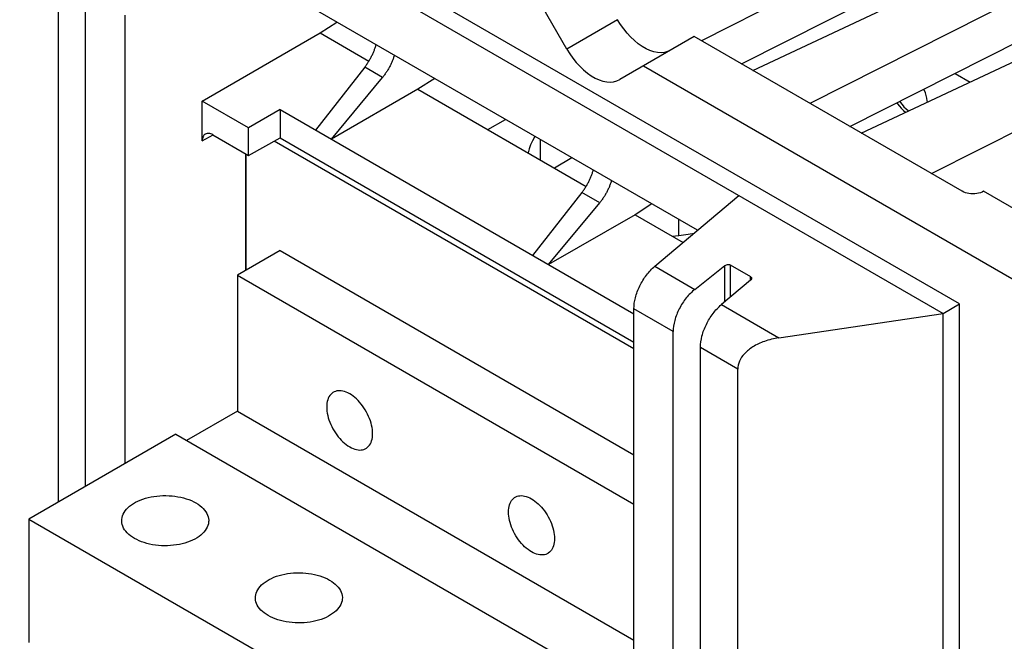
# Model space of a CAD drawing. Extents: x 0 to 17, y 0 to 11.
# Tile 59 of 67: x 14.306 to 15.032, y 2.953 to 3.411. Entities that reach past the tile are written whole.
import ezdxf

# ---------------------------------------------------------------- set-up
doc = ezdxf.new("R2010")
doc.units = 0
doc.header["$LTSCALE"] = 0.935
doc.layers.get('0').update_dxf_attribs({"linetype": 'CONTINUOUS'})

msp = doc.modelspace()

# ---------------------------------------------------------------- linework, layer by layer
at = {"color": 7, "linetype": 'CONTINUOUS'}
for p, q in [((14.99942, 3.20168), (11.15021, 5.42396)), ((11.13858, 5.41677), (14.98748, 3.19467)), ((14.99911, 3.49194), (14.809, 3.39586)), ((14.84685, 3.37401), (15.04372, 3.46619)), ((14.80623, 3.25604), (14.46403, 3.45361)), ((14.33467, 3.05549), (14.33467, 3.44308)), ((15.07786, 3.44501), (14.8891, 3.34962)), ((14.83854, 3.37881), (14.96402, 3.44219)), ((14.35478, 3.0671), (14.35478, 3.43147)), ((14.38377, 3.41474), (14.38377, 3.08384)), ((14.70974, 3.38976), (14.69229, 3.41998)), ((14.52784, 3.40165), (14.54019, 3.40964)), ((14.74721, 3.41139), (14.70974, 3.38976)), ((14.44077, 3.35138), (14.52784, 3.40165)), ((14.52784, 3.40165), (14.56378, 3.3809)), ((14.8037, 3.39892), (14.74878, 3.36722)), ((15.00138, 3.2848), (14.8037, 3.39892)), ((14.91863, 3.33257), (15.04469, 3.39627)), ((14.92695, 3.32777), (15.05632, 3.38834)), ((14.56068, 3.37643), (14.52431, 3.33001)), ((14.5738, 3.36886), (14.56068, 3.37643)), ((14.76623, 3.37729), (15.07829, 3.19713)), ((14.99618, 3.37176), (15.00726, 3.36537)), ((14.53614, 3.32318), (14.5738, 3.36886)), ((14.6123, 3.36801), (14.59995, 3.36002)), ((14.59995, 3.36002), (14.53614, 3.32318)), ((14.59995, 3.36002), (14.72398, 3.28841)), ((14.47499, 3.33162), (14.44077, 3.35138)), ((14.44077, 3.32191), (14.44077, 3.35138)), ((14.49825, 3.34505), (14.47499, 3.33162)), ((14.49825, 3.34505), (14.75923, 3.19438)), ((14.49825, 3.34505), (14.49825, 3.32422)), ((14.65144, 3.33029), (14.66453, 3.33785)), ((14.97879, 3.29784), (15.05632, 3.33701)), ((14.47499, 3.31126), (14.47499, 3.33162)), ((14.44077, 3.32191), (14.44879, 3.32638)), ((14.44866, 3.32646), (14.47499, 3.31126)), ((14.47499, 3.31126), (14.49825, 3.32422)), ((14.75923, 3.16864), (14.49392, 3.32181)), ((14.49825, 3.32422), (14.75923, 3.17355)), ((14.69015, 3.32306), (14.69015, 3.30794)), ((14.473, 3.22643), (14.473, 3.3124)), ((14.47305, 3.31238), (14.47305, 3.22646)), ((14.71348, 3.30959), (14.70062, 3.3019)), ((14.72088, 3.28395), (14.68451, 3.23752)), ((14.734, 3.27637), (14.72088, 3.28395)), ((15.12365, 3.22331), (15.01716, 3.28479)), ((14.69634, 3.23069), (14.734, 3.27637)), ((14.77468, 3.22951), (14.83673, 3.2817)), ((14.7725, 3.27552), (14.76015, 3.26753)), ((14.76015, 3.26753), (14.69634, 3.23069)), ((14.76015, 3.26753), (14.79557, 3.24708)), ((14.79216, 3.26416), (14.79216, 3.25223)), ((14.49829, 3.24103), (14.46674, 3.22282)), ((14.49829, 3.24103), (14.75923, 3.09038)), ((14.77468, 3.22951), (14.80421, 3.21246)), ((14.80421, 3.21246), (14.82638, 3.23002)), ((14.82638, 3.20335), (14.82638, 3.23002)), ((14.83029, 3.23046), (14.84515, 3.22189)), ((14.83029, 3.23046), (14.83029, 3.20664)), ((14.46674, 3.22282), (14.75923, 3.05394)), ((14.46674, 3.22282), (14.46674, 3.12263)), ((14.84518, 3.21917), (14.82378, 3.20116)), ((14.84515, 3.21917), (14.84515, 3.22189)), ((14.78822, 3.18124), (14.75923, 3.19797)), ((14.75923, 2.65713), (14.75923, 3.19797)), ((14.82378, 3.20116), (14.86612, 3.17671)), ((14.98748, 3.19467), (14.99942, 3.20168)), ((14.99942, 1.85382), (14.99942, 3.20156)), ((14.86612, 3.17671), (14.98737, 3.19473)), ((14.98737, 1.84722), (14.98737, 3.19473)), ((14.78822, 1.90851), (14.78822, 3.18124)), ((14.83593, 3.15369), (14.80833, 3.16963)), ((14.80833, 1.8969), (14.80833, 3.16963)), ((14.83594, 1.88096), (14.83593, 3.15369)), ((14.46674, 3.12263), (14.42927, 3.101)), ((14.46674, 3.12263), (14.75923, 2.95376)), ((14.42138, 3.10555), (14.31293, 3.04294)), ((14.42138, 3.10555), (14.729, 2.92795)), ((14.31293, 3.04294), (14.61265, 2.86989)), ((14.31293, 3.04294), (14.31293, 2.95186))]:
    msp.add_line(p, q, dxfattribs=at)
for points in [[(14.78625, 3.38885), (14.78406, 3.38785), (14.78173, 3.38724), (14.77926, 3.38702), (14.77663, 3.38719), (14.77386, 3.38775), (14.77105, 3.38868), (14.76818, 3.38999), (14.76527, 3.39167), (14.76241, 3.39367), (14.7596, 3.39599), (14.75683, 3.39862), (14.7542, 3.40149), (14.75173, 3.40456), (14.7494, 3.40786), (14.74721, 3.41139)], [(14.70974, 3.38976), (14.71193, 3.38623), (14.71426, 3.38293), (14.71673, 3.37986), (14.71936, 3.37699), (14.72213, 3.37436), (14.72494, 3.37204), (14.72781, 3.37004), (14.73072, 3.36836), (14.73358, 3.36705), (14.7364, 3.36612), (14.73916, 3.36556), (14.7418, 3.36539), (14.74426, 3.36561), (14.74659, 3.36622), (14.74878, 3.36722)], [(14.97569, 3.35059), (14.97565, 3.35145), (14.97537, 3.35342), (14.97492, 3.35543), (14.97428, 3.35749), (14.97347, 3.35957), (14.9732, 3.36015)], [(14.95329, 3.35008), (14.95371, 3.34943), (14.95504, 3.34765), (14.95647, 3.346), (14.958, 3.34448), (14.95955, 3.34315), (14.95965, 3.34308)], [(14.95533, 3.35112), (14.95568, 3.35057), (14.95702, 3.34878), (14.95845, 3.34714), (14.95997, 3.34562), (14.96152, 3.34429), (14.96181, 3.34409)], [(14.68636, 3.32525), (14.68602, 3.32476), (14.68438, 3.3219), (14.683, 3.31898), (14.68191, 3.31602), (14.68113, 3.31315)], [(15.01716, 3.28479), (15.01603, 3.28423), (15.01482, 3.28376), (15.01354, 3.28339), (15.01217, 3.28313), (15.01072, 3.28296), (15.00928, 3.2829), (15.00783, 3.28296), (15.00638, 3.28313), (15.00501, 3.28339), (15.00373, 3.28376), (15.00252, 3.28423), (15.00138, 3.2848)], [(14.78739, 3.2518), (14.79235, 3.25225), (14.79749, 3.25288), (14.80254, 3.25368), (14.80367, 3.25389)], [(14.53757, 3.13657), (14.53713, 3.13629), (14.5363, 3.13566), (14.53555, 3.13492), (14.53487, 3.13407), (14.53428, 3.13312), (14.53377, 3.13207), (14.53335, 3.13092), (14.53303, 3.1297), (14.53279, 3.1284), (14.53265, 3.12702), (14.5326, 3.12559), (14.53265, 3.1241), (14.53279, 3.12256), (14.53303, 3.12099), (14.53335, 3.11939), (14.53377, 3.11776), (14.53428, 3.11612), (14.53487, 3.11449), (14.53555, 3.11285), (14.5363, 3.11124), (14.53713, 3.10966), (14.53803, 3.1081), (14.53899, 3.10659), (14.54, 3.10514), (14.54108, 3.10373), (14.5422, 3.1024), (14.54336, 3.10115), (14.54456, 3.09997), (14.54578, 3.09889), (14.54702, 3.0979), (14.54828, 3.09701), (14.54956, 3.09622)], [(14.54956, 3.13538), (14.54828, 3.13606), (14.54702, 3.13662), (14.54578, 3.13707), (14.54456, 3.13739), (14.54336, 3.1376), (14.5422, 3.13769), (14.54108, 3.13765), (14.54, 3.13749), (14.53899, 3.13721), (14.53803, 3.13681), (14.53757, 3.13657)], [(14.56155, 3.09503), (14.56199, 3.0953), (14.56282, 3.09593), (14.56357, 3.09668), (14.56425, 3.09753), (14.56484, 3.09848), (14.56534, 3.09953), (14.56576, 3.10067), (14.56609, 3.1019), (14.56633, 3.1032), (14.56647, 3.10457), (14.56652, 3.10601), (14.56647, 3.1075), (14.56633, 3.10904), (14.56609, 3.11061), (14.56576, 3.11221), (14.56534, 3.11384), (14.56484, 3.11547), (14.56425, 3.11711), (14.56357, 3.11874), (14.56282, 3.12035), (14.56199, 3.12194), (14.56109, 3.1235), (14.56013, 3.125), (14.55911, 3.12646), (14.55804, 3.12786), (14.55692, 3.12919), (14.55576, 3.13045), (14.55455, 3.13163), (14.55333, 3.13271), (14.5521, 3.13369), (14.55084, 3.13458), (14.54956, 3.13538)], [(14.54956, 3.09622), (14.55084, 3.09553), (14.5521, 3.09497), (14.55333, 3.09453), (14.55455, 3.0942), (14.55576, 3.09399), (14.55692, 3.09391), (14.55804, 3.09394), (14.55911, 3.0941), (14.56013, 3.09438), (14.56109, 3.09478), (14.56155, 3.09503)], [(14.38143, 3.0418), (14.38147, 3.04277), (14.38166, 3.04405), (14.38202, 3.04533), (14.38252, 3.04659), (14.38317, 3.04782), (14.38398, 3.04904), (14.38492, 3.0502), (14.386, 3.05133), (14.38723, 3.05242), (14.38857, 3.05345), (14.39004, 3.05442), (14.39163, 3.05534), (14.39331, 3.05619), (14.3951, 3.05696), (14.39698, 3.05767), (14.39894, 3.0583), (14.40096, 3.05884), (14.40306, 3.05931), (14.40519, 3.05968), (14.40737, 3.05997), (14.40959, 3.06018), (14.41182, 3.06029), (14.41405, 3.06031), (14.41629, 3.06024), (14.41851, 3.06009), (14.42071, 3.05984), (14.42287, 3.0595), (14.42499, 3.05908), (14.42704, 3.05858), (14.42905, 3.05799), (14.43096, 3.05733), (14.43278, 3.05659), (14.43452, 3.05578), (14.43617, 3.05489)], [(14.68365, 3.0188), (14.68237, 3.01959), (14.68111, 3.02048), (14.67987, 3.02147), (14.67865, 3.02255), (14.67745, 3.02373), (14.67629, 3.02499), (14.67517, 3.02632), (14.67409, 3.02772), (14.67307, 3.02918), (14.67211, 3.03068), (14.67121, 3.03224), (14.67039, 3.03383), (14.66964, 3.03544), (14.66896, 3.03707), (14.66837, 3.03871), (14.66786, 3.04034), (14.66744, 3.04197), (14.66711, 3.04357), (14.66688, 3.04514), (14.66674, 3.04668), (14.66669, 3.04817), (14.66674, 3.0496), (14.66688, 3.05098), (14.66711, 3.05228), (14.66744, 3.05351), (14.66786, 3.05465), (14.66837, 3.0557), (14.66896, 3.05665), (14.66964, 3.0575), (14.67039, 3.05824), (14.67121, 3.05887), (14.67166, 3.05915)], [(14.67166, 3.05915), (14.67211, 3.05939), (14.67307, 3.05979), (14.67409, 3.06007), (14.67517, 3.06023), (14.67629, 3.06027), (14.67745, 3.06019), (14.67865, 3.05998), (14.67987, 3.05965), (14.68111, 3.05921), (14.68237, 3.05864), (14.68365, 3.05796)], [(14.68365, 3.05796), (14.68492, 3.05717), (14.68618, 3.05628), (14.68742, 3.05529), (14.68864, 3.05421), (14.68984, 3.05303), (14.691, 3.05178), (14.69212, 3.05045), (14.6932, 3.04904), (14.69422, 3.04759), (14.69518, 3.04608), (14.69608, 3.04452), (14.6969, 3.04293), (14.69766, 3.04132), (14.69833, 3.03969), (14.69892, 3.03806), (14.69943, 3.03642), (14.69985, 3.03479), (14.70018, 3.03319), (14.70041, 3.03162), (14.70056, 3.03008), (14.7006, 3.02859), (14.70056, 3.02716), (14.70041, 3.02578), (14.70018, 3.02448), (14.69985, 3.02326), (14.69943, 3.02211), (14.69892, 3.02106), (14.69833, 3.02011), (14.69766, 3.01926), (14.6969, 3.01852), (14.69608, 3.01789), (14.69564, 3.01761)], [(14.43617, 3.05489), (14.43771, 3.05394), (14.43912, 3.05293), (14.44039, 3.05188), (14.44154, 3.05078), (14.44256, 3.04962), (14.44343, 3.04843), (14.44416, 3.04721), (14.44474, 3.04596), (14.44517, 3.04469), (14.44544, 3.04341), (14.44556, 3.04212), (14.44556, 3.0418)], [(14.39082, 3.02871), (14.38928, 3.02966), (14.38787, 3.03066), (14.3866, 3.03171), (14.38545, 3.03282), (14.38443, 3.03398), (14.38355, 3.03516), (14.38283, 3.03638), (14.38225, 3.03764), (14.38182, 3.0389), (14.38155, 3.04018), (14.38143, 3.04148), (14.38143, 3.0418)], [(14.44556, 3.0418), (14.44552, 3.04083), (14.44532, 3.03954), (14.44497, 3.03826), (14.44447, 3.03701), (14.44382, 3.03577), (14.44301, 3.03456), (14.44207, 3.03339), (14.44098, 3.03226), (14.43976, 3.03118), (14.43842, 3.03015), (14.43695, 3.02917), (14.43536, 3.02826), (14.43368, 3.02741), (14.43189, 3.02663), (14.43001, 3.02593), (14.42805, 3.0253), (14.42603, 3.02476), (14.42393, 3.02429), (14.42179, 3.02391), (14.41962, 3.02362), (14.4174, 3.02342), (14.41517, 3.02331), (14.41294, 3.02329), (14.4107, 3.02335), (14.40848, 3.02351), (14.40628, 3.02376), (14.40411, 3.02409), (14.402, 3.02451), (14.39994, 3.02502), (14.39794, 3.02561), (14.39603, 3.02627), (14.39421, 3.02701), (14.39247, 3.02782), (14.39082, 3.02871)], [(14.69564, 3.01761), (14.69518, 3.01737), (14.69422, 3.01697), (14.6932, 3.01669), (14.69212, 3.01653), (14.691, 3.01649), (14.68984, 3.01658), (14.68864, 3.01678), (14.68742, 3.01711), (14.68618, 3.01755), (14.68492, 3.01812), (14.68365, 3.0188)], [(14.48002, 2.98488), (14.48006, 2.98584), (14.48026, 2.98713), (14.48061, 2.98841), (14.48111, 2.98967), (14.48177, 2.9909), (14.48257, 2.99211), (14.48351, 2.99328), (14.4846, 2.99441), (14.48582, 2.9955), (14.48717, 2.99653), (14.48863, 2.9975), (14.49022, 2.99842), (14.49191, 2.99926), (14.49369, 3.00004), (14.49558, 3.00075), (14.49753, 3.00137), (14.49956, 3.00192), (14.50165, 3.00238), (14.50379, 3.00276), (14.50597, 3.00305), (14.50818, 3.00325), (14.51041, 3.00336), (14.51264, 3.00339), (14.51489, 3.00332), (14.51711, 3.00316), (14.5193, 3.00291), (14.52147, 3.00258), (14.52358, 3.00216), (14.52564, 3.00165), (14.52764, 3.00107), (14.52956, 3.0004), (14.53138, 2.99967), (14.53311, 2.99885), (14.53477, 2.99797)], [(14.53477, 2.99797), (14.5363, 2.99701), (14.53771, 2.99601), (14.53898, 2.99496), (14.54013, 2.99385), (14.54115, 2.9927), (14.54203, 2.99151), (14.54276, 2.99029), (14.54334, 2.98904), (14.54376, 2.98777), (14.54403, 2.98649), (14.54415, 2.98519), (14.54416, 2.98487)], [(14.48941, 2.97178), (14.48787, 2.97274), (14.48647, 2.97374), (14.48519, 2.97479), (14.48404, 2.9759), (14.48302, 2.97705), (14.48215, 2.97824), (14.48142, 2.97946), (14.48084, 2.98071), (14.48041, 2.98198), (14.48014, 2.98326), (14.48002, 2.98455), (14.48002, 2.98488)], [(14.54416, 2.98487), (14.54411, 2.9839), (14.54392, 2.98262), (14.54357, 2.98134), (14.54307, 2.98008), (14.54241, 2.97885), (14.54161, 2.97764), (14.54066, 2.97647), (14.53958, 2.97534), (14.53836, 2.97425), (14.53701, 2.97322), (14.53554, 2.97225), (14.53396, 2.97133), (14.53227, 2.97048), (14.53048, 2.96971), (14.5286, 2.969), (14.52665, 2.96838), (14.52462, 2.96783), (14.52252, 2.96737), (14.52039, 2.96699), (14.51821, 2.9667), (14.51599, 2.9665), (14.51377, 2.96638), (14.51153, 2.96636), (14.50929, 2.96643), (14.50707, 2.96659), (14.50488, 2.96683), (14.50271, 2.96717), (14.50059, 2.96759), (14.49854, 2.96809), (14.49654, 2.96868), (14.49462, 2.96935), (14.4928, 2.97008), (14.49106, 2.97089), (14.48941, 2.97178)]]:
    msp.add_lwpolyline(points, dxfattribs=at)
at = {"color": 4, "linetype": 'CONTINUOUS'}
msp.add_open_spline([(0.2175, 10.8), (0.2175, 10.8), (0.2175, 10.8), (0.21751, 10.8), (0.21752, 10.8), (0.21753, 10.8), (0.21755, 10.8), (0.21757, 10.8), (0.21759, 10.8), (0.21764, 10.8), (0.21769, 10.8), (0.21775, 10.8), (0.21782, 10.8), (0.2179, 10.8), (0.218, 10.8), (0.21813, 10.8), (0.2183, 10.8), (0.21851, 10.8), (0.21876, 10.8), (0.21901, 10.8), (0.21927, 10.8), (0.2196, 10.8), (0.22002, 10.8), (0.22053, 10.8), (0.22103, 10.8), (0.22171, 10.8), (0.22255, 10.8), (0.22356, 10.8), (0.22457, 10.8), (0.22558, 10.8), (0.22659, 10.8), (0.22793, 10.8), (0.22962, 10.8), (0.23164, 10.8), (0.23366, 10.8), (0.23568, 10.8), (0.2377, 10.8), (0.23972, 10.8), (0.24241, 10.8), (0.24577, 10.8), (0.24981, 10.8), (0.25385, 10.8), (0.25789, 10.8), (0.26193, 10.8), (0.26732, 10.8), (0.27405, 10.8), (0.28213, 10.8), (0.29021, 10.8), (0.29828, 10.8), (0.30636, 10.8), (0.31444, 10.8), (0.32252, 10.8), (0.33329, 10.8), (0.34676, 10.8), (0.36291, 10.8), (0.37907, 10.8), (0.39523, 10.8), (0.41138, 10.8), (0.42754, 10.8), (0.44908, 10.8), (0.47601, 10.8), (0.50832, 10.8), (0.54064, 10.8), (0.57295, 10.8), (0.60527, 10.8), (0.63758, 10.8), (0.66989, 10.8), (0.70221, 10.8), (0.74529, 10.8), (0.79915, 10.8), (0.86378, 10.8), (0.9284, 10.8), (0.99303, 10.8), (1.05766, 10.8), (1.12229, 10.8), (1.18691, 10.8), (1.27308, 10.8), (1.3808, 10.8), (1.51005, 10.8), (1.63931, 10.8), (1.76856, 10.8), (1.89782, 10.8), (2.02707, 10.8), (2.15633, 10.8), (2.28558, 10.8), (2.41484, 10.8), (2.58718, 10.8), (2.8026, 10.8), (3.06111, 10.8), (3.31962, 10.8), (3.57813, 10.8), (3.83664, 10.8), (4.09516, 10.8), (4.35367, 10.8), (4.61218, 10.8), (4.95686, 10.8), (5.38771, 10.8), (5.90473, 10.8), (6.42175, 10.8), (6.93877, 10.8), (7.45579, 10.8), (7.97281, 10.8), (8.48983, 10.8), (9.00685, 10.8), (9.52387, 10.8), (10.04089, 10.8), (10.55791, 10.8), (11.07493, 10.8), (11.59196, 10.8), (12.02281, 10.8), (12.36749, 10.8), (12.626, 10.8), (12.88451, 10.8), (13.14302, 10.8), (13.40153, 10.8), (13.66004, 10.8), (13.91855, 10.8), (14.17706, 10.8), (14.39248, 10.8), (14.56482, 10.8), (14.69408, 10.8), (14.82334, 10.8), (14.95259, 10.8), (15.08185, 10.8), (15.2111, 10.8), (15.34036, 10.8), (15.46961, 10.8), (15.59887, 10.8), (15.70658, 10.8), (15.79275, 10.8), (15.85738, 10.8), (15.922, 10.8), (15.98663, 10.8), (16.05126, 10.8), (16.11589, 10.8), (16.18051, 10.8), (16.23437, 10.8), (16.27746, 10.8), (16.30977, 10.8), (16.34208, 10.8), (16.3744, 10.8), (16.40671, 10.8), (16.43902, 10.8), (16.47134, 10.8), (16.50365, 10.8), (16.53058, 10.8), (16.55212, 10.8), (16.56828, 10.8), (16.58444, 10.8), (16.60059, 10.8), (16.61675, 10.8), (16.63291, 10.8), (16.64637, 10.8), (16.65714, 10.8), (16.66522, 10.8), (16.6733, 10.8), (16.68138, 10.8), (16.68946, 10.8), (16.69754, 10.8), (16.70561, 10.8), (16.71235, 10.8), (16.71773, 10.8), (16.72177, 10.8), (16.72581, 10.8), (16.72985, 10.8), (16.73389, 10.8), (16.73725, 10.8), (16.73995, 10.8), (16.74197, 10.8), (16.74399, 10.8), (16.74601, 10.8), (16.74803, 10.8), (16.75005, 10.8), (16.75173, 10.8), (16.75307, 10.8), (16.75408, 10.8), (16.75509, 10.8), (16.7561, 10.8), (16.75711, 10.8), (16.75796, 10.8), (16.75863, 10.8), (16.75913, 10.8), (16.75964, 10.8), (16.76006, 10.8), (16.7604, 10.8), (16.76065, 10.8), (16.7609, 10.8), (16.76115, 10.8), (16.76136, 10.8), (16.76153, 10.8), (16.76166, 10.8), (16.76176, 10.8), (16.76185, 10.8), (16.76191, 10.8), (16.76197, 10.8), (16.76203, 10.8), (16.76207, 10.8), (16.76209, 10.8), (16.76212, 10.8), (16.76213, 10.8), (16.76214, 10.8), (16.76215, 10.8), (16.76216, 10.8), (16.76216, 10.8), (16.76216, 10.8), (16.76216, 10.79999), (16.76216, 10.79999), (16.76216, 10.79998), (16.76216, 10.79997), (16.76216, 10.79996), (16.76216, 10.79994), (16.76216, 10.79991), (16.76216, 10.79988), (16.76216, 10.79984), (16.76216, 10.7998), (16.76216, 10.79974), (16.76216, 10.79968), (16.76216, 10.79959), (16.76216, 10.79949), (16.76216, 10.79935), (16.76216, 10.79919), (16.76216, 10.79903), (16.76216, 10.79887), (16.76216, 10.79865), (16.76216, 10.79838), (16.76216, 10.79805), (16.76216, 10.79773), (16.76216, 10.7973), (16.76216, 10.79676), (16.76216, 10.79611), (16.76216, 10.79546), (16.76216, 10.79481), (16.76216, 10.79416), (16.76216, 10.7933), (16.76216, 10.79222), (16.76216, 10.79092), (16.76216, 10.78963), (16.76216, 10.78833), (16.76216, 10.78703), (16.76216, 10.78574), (16.76216, 10.78401), (16.76216, 10.78185), (16.76216, 10.77925), (16.76216, 10.77666), (16.76216, 10.77407), (16.76216, 10.77147), (16.76216, 10.76801), (16.76216, 10.76369), (16.76216, 10.75851), (16.76216, 10.75332), (16.76216, 10.74813), (16.76216, 10.74295), (16.76216, 10.73776), (16.76216, 10.73257), (16.76216, 10.72566), (16.76216, 10.71701), (16.76216, 10.70664), (16.76216, 10.69626), (16.76216, 10.68589), (16.76216, 10.67552), (16.76216, 10.66514), (16.76216, 10.65131), (16.76216, 10.63402), (16.76216, 10.61328), (16.76216, 10.59253), (16.76216, 10.57178), (16.76216, 10.55103), (16.76216, 10.53029), (16.76216, 10.50954), (16.76216, 10.48879), (16.76216, 10.46113), (16.76216, 10.42655), (16.76216, 10.38506), (16.76216, 10.34356), (16.76216, 10.30207), (16.76216, 10.26057), (16.76216, 10.21908), (16.76216, 10.17758), (16.76216, 10.12226), (16.76216, 10.0531), (16.76216, 9.97011), (16.76216, 9.88712), (16.76216, 9.80414), (16.76216, 9.72115), (16.76216, 9.63816), (16.76216, 9.55517), (16.76216, 9.47218), (16.76216, 9.38919), (16.76216, 9.27854), (16.76216, 9.14023), (16.76216, 8.97425), (16.76216, 8.80827), (16.76216, 8.64229), (16.76216, 8.47632), (16.76216, 8.31034), (16.76216, 8.14436), (16.76216, 7.97838), (16.76216, 7.75708), (16.76216, 7.48045), (16.76216, 7.1485), (16.76216, 6.81654), (16.76216, 6.48459), (16.76216, 6.15263), (16.76216, 5.82068), (16.76216, 5.48872), (16.76216, 5.15677), (16.76216, 4.82481), (16.76216, 4.49286), (16.76216, 4.1609), (16.76216, 3.82895), (16.76216, 3.49699), (16.76216, 3.22037), (16.76216, 2.99906), (16.76216, 2.83309), (16.76216, 2.66711), (16.76216, 2.50113), (16.76216, 2.33515), (16.76216, 2.16918), (16.76216, 2.0032), (16.76216, 1.83722), (16.76216, 1.69891), (16.76216, 1.58825), (16.76216, 1.50527), (16.76216, 1.42228), (16.76216, 1.33929), (16.76216, 1.2563), (16.76216, 1.17331), (16.76216, 1.09032), (16.76216, 1.00733), (16.76216, 0.92435), (16.76216, 0.85519), (16.76216, 0.79986), (16.76216, 0.75837), (16.76216, 0.71687), (16.76216, 0.67538), (16.76216, 0.63388), (16.76216, 0.59239), (16.76216, 0.5509), (16.76216, 0.51632), (16.76216, 0.48865), (16.76216, 0.46791), (16.76216, 0.44716), (16.76216, 0.42641), (16.76216, 0.40567), (16.76216, 0.38492), (16.76216, 0.36417), (16.76216, 0.34342), (16.76216, 0.32613), (16.76216, 0.3123), (16.76216, 0.30193), (16.76216, 0.29156), (16.76216, 0.28118), (16.76216, 0.27081), (16.76216, 0.26044), (16.76216, 0.25179), (16.76216, 0.24488), (16.76216, 0.23969), (16.76216, 0.2345), (16.76216, 0.22931), (16.76216, 0.22413), (16.76216, 0.21894), (16.76216, 0.21375), (16.76216, 0.20943), (16.76216, 0.20597), (16.76216, 0.20338), (16.76216, 0.20079), (16.76216, 0.19819), (16.76216, 0.1956), (16.76216, 0.19344), (16.76216, 0.19171), (16.76216, 0.19041), (16.76216, 0.18912), (16.76216, 0.18782), (16.76216, 0.18652), (16.76216, 0.18523), (16.76216, 0.18415), (16.76216, 0.18328), (16.76216, 0.18263), (16.76216, 0.18199), (16.76216, 0.18134), (16.76216, 0.18069), (16.76216, 0.18015), (16.76216, 0.17972), (16.76216, 0.17939), (16.76216, 0.17907), (16.76216, 0.1788), (16.76216, 0.17858), (16.76216, 0.17842), (16.76216, 0.17826), (16.76216, 0.1781), (16.76216, 0.17796), (16.76216, 0.17785), (16.76216, 0.17777), (16.76216, 0.1777), (16.76216, 0.17765), (16.76216, 0.17761), (16.76216, 0.17757), (16.76216, 0.17753), (16.76216, 0.17751), (16.76216, 0.17749), (16.76216, 0.17748), (16.76216, 0.17747), (16.76216, 0.17746), (16.76216, 0.17745), (16.76216, 0.17745), (16.76216, 0.17745), (16.76216, 0.17745), (16.76215, 0.17745), (16.76214, 0.17745), (16.76213, 0.17745), (16.76212, 0.17745), (16.76209, 0.17745), (16.76207, 0.17745), (16.76203, 0.17745), (16.76197, 0.17745), (16.76191, 0.17745), (16.76185, 0.17745), (16.76176, 0.17745), (16.76166, 0.17745), (16.76153, 0.17745), (16.76136, 0.17745), (16.76115, 0.17745), (16.7609, 0.17745), (16.76065, 0.17745), (16.7604, 0.17745), (16.76006, 0.17745), (16.75964, 0.17745), (16.75913, 0.17745), (16.75863, 0.17745), (16.75796, 0.17745), (16.75711, 0.17745), (16.7561, 0.17745), (16.75509, 0.17745), (16.75408, 0.17745), (16.75307, 0.17745), (16.75173, 0.17745), (16.75005, 0.17745), (16.74803, 0.17745), (16.74601, 0.17745), (16.74399, 0.17745), (16.74197, 0.17745), (16.73995, 0.17745), (16.73725, 0.17745), (16.73389, 0.17745), (16.72985, 0.17745), (16.72581, 0.17745), (16.72177, 0.17745), (16.71773, 0.17745), (16.71235, 0.17745), (16.70561, 0.17745), (16.69754, 0.17745), (16.68946, 0.17745), (16.68138, 0.17745), (16.6733, 0.17745), (16.66522, 0.17745), (16.65714, 0.17745), (16.64637, 0.17745), (16.63291, 0.17745), (16.61675, 0.17745), (16.60059, 0.17745), (16.58444, 0.17745), (16.56828, 0.17745), (16.55212, 0.17745), (16.53058, 0.17745), (16.50365, 0.17745), (16.47134, 0.17745), (16.43902, 0.17745), (16.40671, 0.17745), (16.3744, 0.17745), (16.34208, 0.17745), (16.30977, 0.17745), (16.27746, 0.17745), (16.23437, 0.17745), (16.18051, 0.17745), (16.11589, 0.17745), (16.05126, 0.17745), (15.98663, 0.17745), (15.922, 0.17745), (15.85738, 0.17745), (15.79275, 0.17745), (15.70658, 0.17745), (15.59887, 0.17745), (15.46961, 0.17745), (15.34036, 0.17745), (15.2111, 0.17745), (15.08185, 0.17745), (14.95259, 0.17745), (14.82334, 0.17745), (14.69408, 0.17745), (14.56482, 0.17745), (14.39248, 0.17745), (14.17706, 0.17745), (13.91855, 0.17745), (13.66004, 0.17745), (13.40153, 0.17745), (13.14302, 0.17745), (12.88451, 0.17745), (12.626, 0.17745), (12.36749, 0.17745), (12.02281, 0.17745), (11.59196, 0.17745), (11.07493, 0.17745), (10.55791, 0.17745), (10.04089, 0.17745), (9.52387, 0.17745), (9.00685, 0.17745), (8.48983, 0.17745), (7.97281, 0.17745), (7.45579, 0.17745), (6.93877, 0.17745), (6.42175, 0.17745), (5.90473, 0.17745), (5.38771, 0.17745), (4.95686, 0.17745), (4.61218, 0.17745), (4.35367, 0.17745), (4.09516, 0.17745), (3.83664, 0.17745), (3.57813, 0.17745), (3.31962, 0.17745), (3.06111, 0.17745), (2.8026, 0.17745), (2.58718, 0.17745), (2.41484, 0.17745), (2.28558, 0.17745), (2.15633, 0.17745), (2.02707, 0.17745), (1.89782, 0.17745), (1.76856, 0.17745), (1.63931, 0.17745), (1.51005, 0.17745), (1.3808, 0.17745), (1.27308, 0.17745), (1.18691, 0.17745), (1.12229, 0.17745), (1.05766, 0.17745), (0.99303, 0.17745), (0.9284, 0.17745), (0.86378, 0.17745), (0.79915, 0.17745), (0.74529, 0.17745), (0.70221, 0.17745), (0.66989, 0.17745), (0.63758, 0.17745), (0.60527, 0.17745), (0.57295, 0.17745), (0.54064, 0.17745), (0.50832, 0.17745), (0.47601, 0.17745), (0.44908, 0.17745), (0.42754, 0.17745), (0.41138, 0.17745), (0.39523, 0.17745), (0.37907, 0.17745), (0.36291, 0.17745), (0.34676, 0.17745), (0.33329, 0.17745), (0.32252, 0.17745), (0.31444, 0.17745), (0.30636, 0.17745), (0.29828, 0.17745), (0.29021, 0.17745), (0.28213, 0.17745), (0.27405, 0.17745), (0.26732, 0.17745), (0.26193, 0.17745), (0.25789, 0.17745), (0.25385, 0.17745), (0.24981, 0.17745), (0.24577, 0.17745), (0.24241, 0.17745), (0.23972, 0.17745), (0.2377, 0.17745), (0.23568, 0.17745), (0.23366, 0.17745), (0.23164, 0.17745), (0.22962, 0.17745), (0.22793, 0.17745), (0.22659, 0.17745), (0.22558, 0.17745), (0.22457, 0.17745), (0.22356, 0.17745), (0.22255, 0.17745), (0.22171, 0.17745), (0.22103, 0.17745), (0.22053, 0.17745), (0.22002, 0.17745), (0.2196, 0.17745), (0.21927, 0.17745), (0.21901, 0.17745), (0.21876, 0.17745), (0.21851, 0.17745), (0.2183, 0.17745), (0.21813, 0.17745), (0.218, 0.17745), (0.2179, 0.17745), (0.21782, 0.17745), (0.21775, 0.17745), (0.21769, 0.17745), (0.21764, 0.17745), (0.21759, 0.17745), (0.21757, 0.17745), (0.21755, 0.17745), (0.21753, 0.17745), (0.21752, 0.17745), (0.21751, 0.17745), (0.2175, 0.17745), (0.2175, 0.17745), (0.2175, 0.17745), (0.2175, 0.17745), (0.2175, 0.17746), (0.2175, 0.17747), (0.2175, 0.17748), (0.2175, 0.17749), (0.2175, 0.17751), (0.2175, 0.17753), (0.2175, 0.17757), (0.2175, 0.17761), (0.2175, 0.17765), (0.2175, 0.1777), (0.2175, 0.17777), (0.2175, 0.17785), (0.2175, 0.17796), (0.2175, 0.1781), (0.2175, 0.17826), (0.2175, 0.17842), (0.2175, 0.17858), (0.2175, 0.1788), (0.2175, 0.17907), (0.2175, 0.17939), (0.2175, 0.17972), (0.2175, 0.18015), (0.2175, 0.18069), (0.2175, 0.18134), (0.2175, 0.18199), (0.2175, 0.18263), (0.2175, 0.18328), (0.2175, 0.18415), (0.2175, 0.18523), (0.2175, 0.18652), (0.2175, 0.18782), (0.2175, 0.18912), (0.2175, 0.19041), (0.2175, 0.19171), (0.2175, 0.19344), (0.2175, 0.1956), (0.2175, 0.19819), (0.2175, 0.20079), (0.2175, 0.20338), (0.2175, 0.20597), (0.2175, 0.20943), (0.2175, 0.21375), (0.2175, 0.21894), (0.2175, 0.22413), (0.2175, 0.22931), (0.2175, 0.2345), (0.2175, 0.23969), (0.2175, 0.24488), (0.2175, 0.25179), (0.2175, 0.26044), (0.2175, 0.27081), (0.2175, 0.28118), (0.2175, 0.29156), (0.2175, 0.30193), (0.2175, 0.3123), (0.2175, 0.32613), (0.2175, 0.34342), (0.2175, 0.36417), (0.2175, 0.38492), (0.2175, 0.40567), (0.2175, 0.42641), (0.2175, 0.44716), (0.2175, 0.46791), (0.2175, 0.48865), (0.2175, 0.51632), (0.2175, 0.5509), (0.2175, 0.59239), (0.2175, 0.63388), (0.2175, 0.67538), (0.2175, 0.71687), (0.2175, 0.75837), (0.2175, 0.79986), (0.2175, 0.85519), (0.2175, 0.92435), (0.2175, 1.00733), (0.2175, 1.09032), (0.2175, 1.17331), (0.2175, 1.2563), (0.2175, 1.33929), (0.2175, 1.42228), (0.2175, 1.50527), (0.2175, 1.58825), (0.2175, 1.69891), (0.2175, 1.83722), (0.2175, 2.0032), (0.2175, 2.16918), (0.2175, 2.33515), (0.2175, 2.50113), (0.2175, 2.66711), (0.2175, 2.83309), (0.2175, 2.99906), (0.2175, 3.22037), (0.2175, 3.49699), (0.2175, 3.82895), (0.2175, 4.1609), (0.2175, 4.49286), (0.2175, 4.82481), (0.2175, 5.15677), (0.2175, 5.48872), (0.2175, 5.82068), (0.2175, 6.15263), (0.2175, 6.48459), (0.2175, 6.81654), (0.2175, 7.1485), (0.2175, 7.48045), (0.2175, 7.75708), (0.2175, 7.97838), (0.2175, 8.14436), (0.2175, 8.31034), (0.2175, 8.47632), (0.2175, 8.64229), (0.2175, 8.80827), (0.2175, 8.97425), (0.2175, 9.14023), (0.2175, 9.27854), (0.2175, 9.38919), (0.2175, 9.47218), (0.2175, 9.55517), (0.2175, 9.63816), (0.2175, 9.72115), (0.2175, 9.80414), (0.2175, 9.88712), (0.2175, 9.97011), (0.2175, 10.0531), (0.2175, 10.12226), (0.2175, 10.17758), (0.2175, 10.21908), (0.2175, 10.26057), (0.2175, 10.30207), (0.2175, 10.34356), (0.2175, 10.38506), (0.2175, 10.42655), (0.2175, 10.46113), (0.2175, 10.48879), (0.2175, 10.50954), (0.2175, 10.53029), (0.2175, 10.55103), (0.2175, 10.57178), (0.2175, 10.59253), (0.2175, 10.61328), (0.2175, 10.63402), (0.2175, 10.65131), (0.2175, 10.66514), (0.2175, 10.67552), (0.2175, 10.68589), (0.2175, 10.69626), (0.2175, 10.70664), (0.2175, 10.71701), (0.2175, 10.72566), (0.2175, 10.73257), (0.2175, 10.73776), (0.2175, 10.74295), (0.2175, 10.74813), (0.2175, 10.75332), (0.2175, 10.75851), (0.2175, 10.76369), (0.2175, 10.76801), (0.2175, 10.77147), (0.2175, 10.77407), (0.2175, 10.77666), (0.2175, 10.77925), (0.2175, 10.78185), (0.2175, 10.78401), (0.2175, 10.78574), (0.2175, 10.78703), (0.2175, 10.78833), (0.2175, 10.78963), (0.2175, 10.79092), (0.2175, 10.79222), (0.2175, 10.7933), (0.2175, 10.79416), (0.2175, 10.79481), (0.2175, 10.79546), (0.2175, 10.79611), (0.2175, 10.79676), (0.2175, 10.7973), (0.2175, 10.79773), (0.2175, 10.79805), (0.2175, 10.79838), (0.2175, 10.79865), (0.2175, 10.79887), (0.2175, 10.79903), (0.2175, 10.79919), (0.2175, 10.79935), (0.2175, 10.79949), (0.2175, 10.79959), (0.2175, 10.79968), (0.2175, 10.79974), (0.2175, 10.7998), (0.2175, 10.79984), (0.2175, 10.79988), (0.2175, 10.79991), (0.2175, 10.79994), (0.2175, 10.79996), (0.2175, 10.79997), (0.2175, 10.79998), (0.2175, 10.79999), (0.2175, 10.79999), (0.2175, 10.8), (0.2175, 10.8), (0.2175, 10.8)], degree=3, knots=[0, 0, 0, 0, 0, 0, 0, 0, 0.000001, 0.000001, 0.000001, 0.000002, 0.000003, 0.000004, 0.000005, 0.000006, 0.000008, 0.00001, 0.000011, 0.000015, 0.000019, 0.000023, 0.000027, 0.000031, 0.000038, 0.000046, 0.000053, 0.000061, 0.000076, 0.000092, 0.000107, 0.000122, 0.000137, 0.000153, 0.000183, 0.000214, 0.000244, 0.000275, 0.000305, 0.000336, 0.000366, 0.000427, 0.000488, 0.000549, 0.00061, 0.000671, 0.000732, 0.000854, 0.000977, 0.001099, 0.001221, 0.001343, 0.001465, 0.001587, 0.001709, 0.001953, 0.002197, 0.002441, 0.002686, 0.00293, 0.003174, 0.003418, 0.003906, 0.004395, 0.004883, 0.005371, 0.005859, 0.006348, 0.006836, 0.007324, 0.007812, 0.008789, 0.009766, 0.010742, 0.011719, 0.012695, 0.013672, 0.014648, 0.015625, 0.017578, 0.019531, 0.021484, 0.023438, 0.025391, 0.027344, 0.029297, 0.03125, 0.033203, 0.035156, 0.039062, 0.042969, 0.046875, 0.050781, 0.054688, 0.058594, 0.0625, 0.066406, 0.070312, 0.078125, 0.085938, 0.09375, 0.101562, 0.109375, 0.117188, 0.125, 0.132812, 0.140625, 0.148438, 0.15625, 0.164062, 0.171875, 0.179688, 0.183594, 0.1875, 0.191406, 0.195312, 0.199219, 0.203125, 0.207031, 0.210938, 0.214844, 0.216797, 0.21875, 0.220703, 0.222656, 0.224609, 0.226562, 0.228516, 0.230469, 0.232422, 0.234375, 0.235352, 0.236328, 0.237305, 0.238281, 0.239258, 0.240234, 0.241211, 0.242188, 0.242676, 0.243164, 0.243652, 0.244141, 0.244629, 0.245117, 0.245605, 0.246094, 0.246582, 0.246826, 0.24707, 0.247314, 0.247559, 0.247803, 0.248047, 0.248291, 0.248413, 0.248535, 0.248657, 0.248779, 0.248901, 0.249023, 0.249146, 0.249268, 0.249329, 0.24939, 0.249451, 0.249512, 0.249573, 0.249634, 0.249664, 0.249695, 0.249725, 0.249756, 0.249786, 0.249817, 0.249847, 0.249863, 0.249878, 0.249893, 0.249908, 0.249924, 0.249939, 0.249947, 0.249954, 0.249962, 0.249969, 0.249973, 0.249977, 0.249981, 0.249985, 0.249989, 0.24999, 0.249992, 0.249994, 0.249995, 0.249996, 0.249997, 0.249998, 0.249999, 0.249999, 0.249999, 0.25, 0.25, 0.25, 0.25, 0.25, 0.25, 0.25, 0.25, 0.25, 0.250001, 0.250001, 0.250001, 0.250002, 0.250003, 0.250004, 0.250005, 0.250006, 0.250008, 0.25001, 0.250011, 0.250015, 0.250019, 0.250023, 0.250027, 0.250031, 0.250038, 0.250046, 0.250053, 0.250061, 0.250076, 0.250092, 0.250107, 0.250122, 0.250137, 0.250153, 0.250183, 0.250214, 0.250244, 0.250275, 0.250305, 0.250336, 0.250366, 0.250427, 0.250488, 0.250549, 0.25061, 0.250671, 0.250732, 0.250854, 0.250977, 0.251099, 0.251221, 0.251343, 0.251465, 0.251587, 0.251709, 0.251953, 0.252197, 0.252441, 0.252686, 0.25293, 0.253174, 0.253418, 0.253906, 0.254395, 0.254883, 0.255371, 0.255859, 0.256348, 0.256836, 0.257324, 0.257812, 0.258789, 0.259766, 0.260742, 0.261719, 0.262695, 0.263672, 0.264648, 0.265625, 0.267578, 0.269531, 0.271484, 0.273438, 0.275391, 0.277344, 0.279297, 0.28125, 0.283203, 0.285156, 0.289062, 0.292969, 0.296875, 0.300781, 0.304688, 0.308594, 0.3125, 0.316406, 0.320312, 0.328125, 0.335938, 0.34375, 0.351562, 0.359375, 0.367188, 0.375, 0.382812, 0.390625, 0.398438, 0.40625, 0.414062, 0.421875, 0.429688, 0.433594, 0.4375, 0.441406, 0.445312, 0.449219, 0.453125, 0.457031, 0.460938, 0.464844, 0.466797, 0.46875, 0.470703, 0.472656, 0.474609, 0.476562, 0.478516, 0.480469, 0.482422, 0.484375, 0.485352, 0.486328, 0.487305, 0.488281, 0.489258, 0.490234, 0.491211, 0.492188, 0.492676, 0.493164, 0.493652, 0.494141, 0.494629, 0.495117, 0.495605, 0.496094, 0.496582, 0.496826, 0.49707, 0.497314, 0.497559, 0.497803, 0.498047, 0.498291, 0.498413, 0.498535, 0.498657, 0.498779, 0.498901, 0.499023, 0.499146, 0.499268, 0.499329, 0.49939, 0.499451, 0.499512, 0.499573, 0.499634, 0.499664, 0.499695, 0.499725, 0.499756, 0.499786, 0.499817, 0.499847, 0.499863, 0.499878, 0.499893, 0.499908, 0.499924, 0.499939, 0.499947, 0.499954, 0.499962, 0.499969, 0.499973, 0.499977, 0.499981, 0.499985, 0.499989, 0.49999, 0.499992, 0.499994, 0.499995, 0.499996, 0.499997, 0.499998, 0.499999, 0.499999, 0.499999, 0.5, 0.5, 0.5, 0.5, 0.5, 0.5, 0.5, 0.5, 0.5, 0.500001, 0.500001, 0.500001, 0.500002, 0.500003, 0.500004, 0.500005, 0.500006, 0.500008, 0.50001, 0.500011, 0.500015, 0.500019, 0.500023, 0.500027, 0.500031, 0.500038, 0.500046, 0.500053, 0.500061, 0.500076, 0.500092, 0.500107, 0.500122, 0.500137, 0.500153, 0.500183, 0.500214, 0.500244, 0.500275, 0.500305, 0.500336, 0.500366, 0.500427, 0.500488, 0.500549, 0.50061, 0.500671, 0.500732, 0.500854, 0.500977, 0.501099, 0.501221, 0.501343, 0.501465, 0.501587, 0.501709, 0.501953, 0.502197, 0.502441, 0.502686, 0.50293, 0.503174, 0.503418, 0.503906, 0.504395, 0.504883, 0.505371, 0.505859, 0.506348, 0.506836, 0.507324, 0.507812, 0.508789, 0.509766, 0.510742, 0.511719, 0.512695, 0.513672, 0.514648, 0.515625, 0.517578, 0.519531, 0.521484, 0.523438, 0.525391, 0.527344, 0.529297, 0.53125, 0.533203, 0.535156, 0.539062, 0.542969, 0.546875, 0.550781, 0.554688, 0.558594, 0.5625, 0.566406, 0.570312, 0.578125, 0.585938, 0.59375, 0.601562, 0.609375, 0.617188, 0.625, 0.632812, 0.640625, 0.648438, 0.65625, 0.664062, 0.671875, 0.679688, 0.683594, 0.6875, 0.691406, 0.695312, 0.699219, 0.703125, 0.707031, 0.710938, 0.714844, 0.716797, 0.71875, 0.720703, 0.722656, 0.724609, 0.726562, 0.728516, 0.730469, 0.732422, 0.734375, 0.735352, 0.736328, 0.737305, 0.738281, 0.739258, 0.740234, 0.741211, 0.742188, 0.742676, 0.743164, 0.743652, 0.744141, 0.744629, 0.745117, 0.745605, 0.746094, 0.746582, 0.746826, 0.74707, 0.747314, 0.747559, 0.747803, 0.748047, 0.748291, 0.748413, 0.748535, 0.748657, 0.748779, 0.748901, 0.749023, 0.749146, 0.749268, 0.749329, 0.74939, 0.749451, 0.749512, 0.749573, 0.749634, 0.749664, 0.749695, 0.749725, 0.749756, 0.749786, 0.749817, 0.749847, 0.749863, 0.749878, 0.749893, 0.749908, 0.749924, 0.749939, 0.749947, 0.749954, 0.749962, 0.749969, 0.749973, 0.749977, 0.749981, 0.749985, 0.749989, 0.74999, 0.749992, 0.749994, 0.749995, 0.749996, 0.749997, 0.749998, 0.749999, 0.749999, 0.749999, 0.75, 0.75, 0.75, 0.75, 0.75, 0.75, 0.75, 0.75, 0.75, 0.750001, 0.750001, 0.750001, 0.750002, 0.750003, 0.750004, 0.750005, 0.750006, 0.750008, 0.75001, 0.750011, 0.750015, 0.750019, 0.750023, 0.750027, 0.750031, 0.750038, 0.750046, 0.750053, 0.750061, 0.750076, 0.750092, 0.750107, 0.750122, 0.750137, 0.750153, 0.750183, 0.750214, 0.750244, 0.750275, 0.750305, 0.750336, 0.750366, 0.750427, 0.750488, 0.750549, 0.75061, 0.750671, 0.750732, 0.750854, 0.750977, 0.751099, 0.751221, 0.751343, 0.751465, 0.751587, 0.751709, 0.751953, 0.752197, 0.752441, 0.752686, 0.75293, 0.753174, 0.753418, 0.753906, 0.754395, 0.754883, 0.755371, 0.755859, 0.756348, 0.756836, 0.757324, 0.757812, 0.758789, 0.759766, 0.760742, 0.761719, 0.762695, 0.763672, 0.764648, 0.765625, 0.767578, 0.769531, 0.771484, 0.773438, 0.775391, 0.777344, 0.779297, 0.78125, 0.783203, 0.785156, 0.789062, 0.792969, 0.796875, 0.800781, 0.804688, 0.808594, 0.8125, 0.816406, 0.820312, 0.828125, 0.835938, 0.84375, 0.851562, 0.859375, 0.867188, 0.875, 0.882812, 0.890625, 0.898438, 0.90625, 0.914062, 0.921875, 0.929688, 0.933594, 0.9375, 0.941406, 0.945312, 0.949219, 0.953125, 0.957031, 0.960938, 0.964844, 0.966797, 0.96875, 0.970703, 0.972656, 0.974609, 0.976562, 0.978516, 0.980469, 0.982422, 0.984375, 0.985352, 0.986328, 0.987305, 0.988281, 0.989258, 0.990234, 0.991211, 0.992188, 0.992676, 0.993164, 0.993652, 0.994141, 0.994629, 0.995117, 0.995605, 0.996094, 0.996582, 0.996826, 0.99707, 0.997314, 0.997559, 0.997803, 0.998047, 0.998291, 0.998413, 0.998535, 0.998657, 0.998779, 0.998901, 0.999023, 0.999146, 0.999268, 0.999329, 0.99939, 0.999451, 0.999512, 0.999573, 0.999634, 0.999664, 0.999695, 0.999725, 0.999756, 0.999786, 0.999817, 0.999847, 0.999863, 0.999878, 0.999893, 0.999908, 0.999924, 0.999939, 0.999947, 0.999954, 0.999962, 0.999969, 0.999973, 0.999977, 0.999981, 0.999985, 0.999989, 0.99999, 0.999992, 0.999994, 0.999995, 0.999996, 0.999997, 0.999998, 0.999999, 0.999999, 0.999999, 1, 1, 1, 1, 1, 1, 1, 1], dxfattribs=at)
at = {"color": 7, "linetype": 'CONTINUOUS'}
for points, knots in [([(14.56068, 3.37643), (14.56119, 3.37709), (14.56219, 3.37843), (14.56358, 3.38054), (14.56487, 3.38272), (14.56604, 3.38496), (14.56709, 3.38725), (14.568, 3.38957), (14.56864, 3.39148), (14.56897, 3.39261), (14.56907, 3.39296)], [0, 0, 0, 0, 0.133726, 0.269186, 0.405077, 0.541061, 0.676431, 0.809927, 0.941371, 1, 1, 1, 1]), ([(14.58249, 3.38522), (14.58239, 3.38487), (14.58205, 3.38374), (14.58139, 3.38184), (14.58044, 3.37954), (14.57935, 3.37728), (14.57814, 3.37505), (14.57681, 3.3729), (14.57537, 3.37082), (14.57433, 3.3695), (14.5738, 3.36886)], [0, 0, 0, 0, 0.058493, 0.189653, 0.322917, 0.458138, 0.594086, 0.730083, 0.865814, 1, 1, 1, 1]), ([(14.44313, 3.32704), (14.44311, 3.32703), (14.44234, 3.32659), (14.44103, 3.32495), (14.44077, 3.32297), (14.44077, 3.32191)], [0, 0, 0, 0, 0.00925, 0.454365, 1, 1, 1, 1]), ([(14.44866, 3.32646), (14.44773, 3.32699), (14.44591, 3.32775), (14.44387, 3.32745), (14.44313, 3.32704)], [0, 0, 0, 0, 0.555958, 1, 1, 1, 1]), ([(14.72088, 3.28395), (14.72139, 3.2846), (14.72239, 3.28595), (14.72378, 3.28805), (14.72507, 3.29023), (14.72624, 3.29247), (14.72729, 3.29476), (14.7282, 3.29708), (14.72884, 3.29899), (14.72917, 3.30012), (14.72927, 3.30048)], [0, 0, 0, 0, 0.133726, 0.269186, 0.405077, 0.541061, 0.676431, 0.809927, 0.941371, 1, 1, 1, 1]), ([(14.74269, 3.29273), (14.74259, 3.29238), (14.74225, 3.29125), (14.74159, 3.28935), (14.74064, 3.28706), (14.73955, 3.28479), (14.73834, 3.28257), (14.73701, 3.28041), (14.73557, 3.27834), (14.73453, 3.27701), (14.734, 3.27637)], [0, 0, 0, 0, 0.058493, 0.189653, 0.322917, 0.458138, 0.594086, 0.730083, 0.865814, 1, 1, 1, 1]), ([(14.75923, 3.19797), (14.75923, 3.20077), (14.76012, 3.20665), (14.76334, 3.21514), (14.76819, 3.22304), (14.7724, 3.22759), (14.77468, 3.22951)], [0, 0, 0, 0, 0.232411, 0.489378, 0.751998, 1, 1, 1, 1]), ([(14.82638, 3.23002), (14.82675, 3.23031), (14.82763, 3.23074), (14.82901, 3.2309), (14.82992, 3.23068), (14.83029, 3.23046)], [0, 0, 0, 0, 0.342333, 0.691295, 1, 1, 1, 1]), ([(14.84515, 3.22189), (14.84545, 3.22171), (14.84586, 3.22131), (14.84596, 3.22078), (14.84596, 3.22061)], [0, 0, 0, 0, 0.670219, 1, 1, 1, 1]), ([(14.84596, 3.22061), (14.84596, 3.22045), (14.84586, 3.21987), (14.84548, 3.21942), (14.84518, 3.21917)], [0, 0, 0, 0, 0.287018, 1, 1, 1, 1]), ([(14.80421, 3.21246), (14.80186, 3.21059), (14.79752, 3.20615), (14.79249, 3.19834), (14.78914, 3.1899), (14.78822, 3.18402), (14.78822, 3.18124)], [0, 0, 0, 0, 0.249466, 0.512109, 0.768292, 1, 1, 1, 1]), ([(14.80833, 3.16963), (14.80833, 3.17242), (14.80922, 3.1783), (14.81244, 3.1868), (14.81729, 3.1947), (14.8215, 3.19924), (14.82378, 3.20116)], [0, 0, 0, 0, 0.232388, 0.489378, 0.752021, 1, 1, 1, 1]), ([(14.86612, 3.17671), (14.86252, 3.17618), (14.85587, 3.17458), (14.84721, 3.17058), (14.84081, 3.16553), (14.83686, 3.15981), (14.83593, 3.15562), (14.83593, 3.15369)], [0, 0, 0, 0, 0.267198, 0.498632, 0.69496, 0.858422, 1, 1, 1, 1])]:
    msp.add_open_spline(points, degree=3, knots=knots, dxfattribs=at)

doc.saveas('drawing.dxf')
